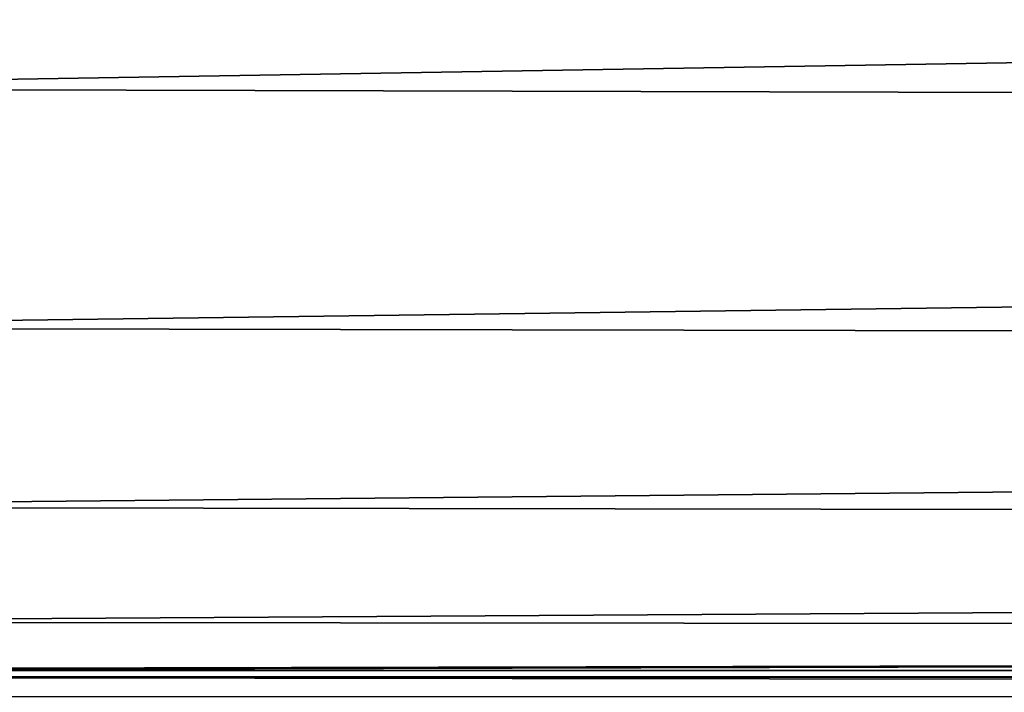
# Model space of a CAD drawing. Header units: millimetres. Extents: x -139 to 106, y -8 to 139.
# Tile 31 of 256: x -137.762 to -136.425, y 72.533 to 73.448. Entities that reach past the tile are written whole.
import ezdxf

# ---------------------------------------------------------------- set-up
doc = ezdxf.new("R2010")
doc.units = ezdxf.units.MM
doc.header["$LTSCALE"] = 53.842063
for name, color, linetype in [('102', 7, 'CONTINUOUS'), ('106', 7, 'CONTINUOUS'), ('111', 7, 'CONTINUOUS'), ('99', 7, 'CONTINUOUS')]:
    doc.layers.add(name, color=color, linetype=linetype)

msp = doc.modelspace()

# ---------------------------------------------------------------- linework, layer by layer
at = {"layer": '102', "color": 8, "linetype": 'CONTINUOUS'}
for points in [[(-118.3, 72.5628, 21.3014), (-138.5, 72.5628, 21.3014), (-138.5, 72.5539, 21.1134), (-118.3, 72.5628, 21.3014)], [(-118.3, 72.5628, 21.3014), (-138.5, 72.5539, 21.1134), (-118.3, 72.5543, 21.1177), (-118.3, 72.5628, 21.3014)], [(-118.3, 72.5543, 21.1177), (-138.5, 72.5539, 21.1134), (-118.3, 72.5284, 20.932), (-118.3, 72.5543, 21.1177)], [(-138.5, 72.5539, 21.1134), (-138.5, 72.5274, 20.927), (-118.3, 72.5284, 20.932), (-138.5, 72.5539, 21.1134)]]:
    msp.add_3dface(points, dxfattribs=at)
at = {"layer": '106', "color": 8, "linetype": 'CONTINUOUS'}
for points in [[(-138.5, 73.3542, 27.7167), (-118.3, 73.6923, 28.075), (-138.5, 73.7517, 28.1285), (-138.5, 73.3542, 27.7167)], [(-118.3, 73.3008, 27.6498), (-118.3, 73.6923, 28.075), (-138.5, 73.3542, 27.7167), (-118.3, 73.3008, 27.6498)], [(-138.5, 73.0291, 27.2456), (-118.3, 73.3008, 27.6498), (-138.5, 73.3542, 27.7167), (-138.5, 73.0291, 27.2456)], [(-118.3, 72.9846, 27.1658), (-118.3, 73.3008, 27.6498), (-138.5, 73.0291, 27.2456), (-118.3, 72.9846, 27.1658)], [(-138.5, 72.7852, 26.7278), (-118.3, 72.9846, 27.1658), (-138.5, 73.0291, 27.2456), (-138.5, 72.7852, 26.7278)], [(-118.3, 72.7524, 26.6365), (-118.3, 72.9846, 27.1658), (-138.5, 72.7852, 26.7278), (-118.3, 72.7524, 26.6365)], [(-138.5, 72.6289, 26.1772), (-118.3, 72.7524, 26.6365), (-138.5, 72.7852, 26.7278), (-138.5, 72.6289, 26.1772)], [(-118.3, 72.6105, 26.0761), (-118.3, 72.7524, 26.6365), (-138.5, 72.6289, 26.1772), (-118.3, 72.6105, 26.0761)], [(-138.5, 72.5644, 25.6085), (-118.3, 72.6105, 26.0761), (-138.5, 72.6289, 26.1772), (-138.5, 72.5644, 25.6085)], [(-138.5, 72.5628, 25.5), (-128.4, 72.5628, 25.5), (-118.3, 72.6105, 26.0761), (-138.5, 72.5628, 25.5)], [(-138.5, 72.5628, 25.5), (-118.3, 72.6105, 26.0761), (-138.5, 72.5632, 25.5543), (-138.5, 72.5628, 25.5)], [(-118.3, 72.6105, 26.0761), (-138.5, 72.5644, 25.6085), (-138.5, 72.5632, 25.5543), (-118.3, 72.6105, 26.0761)]]:
    msp.add_3dface(points, dxfattribs=at)
at = {"layer": '111', "color": 8, "linetype": 'CONTINUOUS'}
for points in [[(-138.5, 71.8155, -19.5438), (-138.5, 73.9269, -19.8856), (-118.2998, 72.8271, -19.7365), (-138.5, 71.8155, -19.5438)], [(-118.2998, 72.8271, -19.7365), (-138.5, 73.9269, -19.8856), (-118.2998, 73.9004, -19.8828), (-118.2998, 72.8271, -19.7365)], [(-118.2998, 71.7634, -19.5324), (-138.5, 71.8155, -19.5438), (-118.2998, 72.8271, -19.7365), (-118.2998, 71.7634, -19.5324)]]:
    msp.add_3dface(points, dxfattribs=at)
at = {"layer": '99', "color": 8, "linetype": 'CONTINUOUS'}
for points in [[(-128.4, 72.5628, 25.5), (-138.5, 72.5628, 25.5), (-118.3, 72.5628, 21.3014), (-128.4, 72.5628, 25.5)], [(-118.3, 72.5628, 21.3014), (-138.5, 72.5628, 25.5), (-138.5, 72.5628, 21.3014), (-118.3, 72.5628, 21.3014)]]:
    msp.add_3dface(points, dxfattribs=at)

doc.saveas('drawing.dxf')
